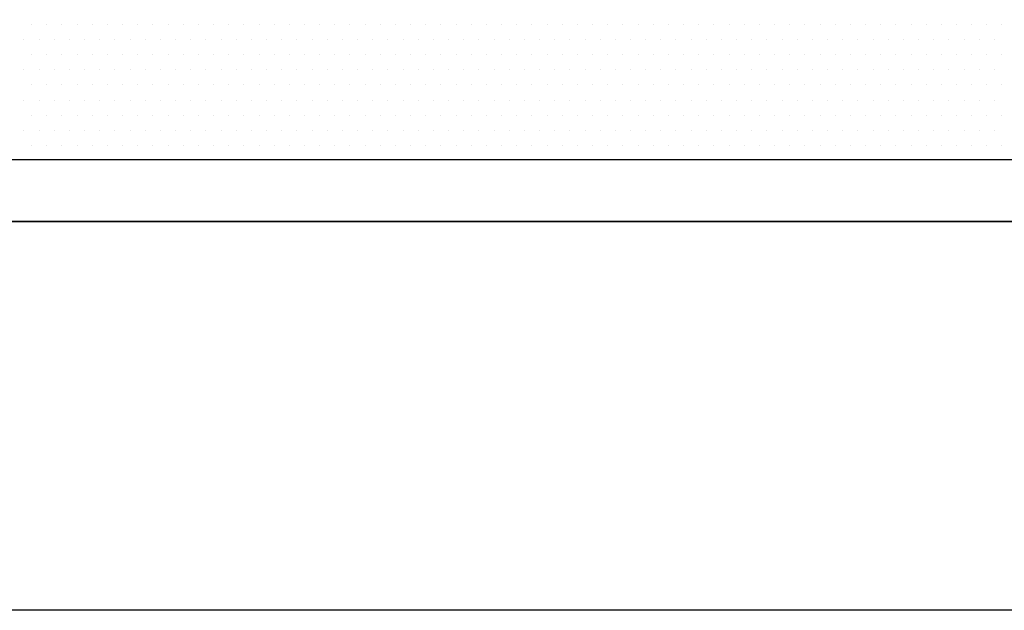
# Model space of a CAD drawing. Extents: x -71 to 52, y -13 to 68.
# Tile 9 of 81: x -1.833 to -1.113, y 43.193 to 43.625. Entities that reach past the tile are written whole.
import ezdxf

# ---------------------------------------------------------------- set-up
doc = ezdxf.new("R2010")
doc.units = 0
doc.header["$LTSCALE"] = 1.21
doc.header["$MEASUREMENT"] = 0
doc.layers.get('0').update_dxf_attribs({"linetype": 'CONTINUOUS'})
doc.layers.add('UNIT', color=7, linetype='CONTINUOUS')

# ---------------------------------------------------------------- blocks, each defined once
blk = doc.blocks.new('*X9')
at = {"color": 0}
for p, q in [((9.2625, 0.975), (9.2625, 0.975)), ((9.27188, 0.975), (9.27188, 0.975)), ((9.28125, 0.975), (9.28125, 0.975)), ((9.29063, 0.975), (9.29063, 0.975)), ((9.3, 0.975), (9.3, 0.975)), ((9.30938, 0.975), (9.30938, 0.975)), ((9.31875, 0.975), (9.31875, 0.975)), ((9.32813, 0.975), (9.32813, 0.975)), ((9.3375, 0.975), (9.3375, 0.975)), ((9.34688, 0.975), (9.34688, 0.975)), ((9.35625, 0.975), (9.35625, 0.975)), ((9.36563, 0.975), (9.36563, 0.975)), ((9.375, 0.975), (9.375, 0.975)), ((9.38438, 0.975), (9.38438, 0.975)), ((9.39375, 0.975), (9.39375, 0.975)), ((9.40313, 0.975), (9.40313, 0.975)), ((9.4125, 0.975), (9.4125, 0.975)), ((9.42188, 0.975), (9.42188, 0.975)), ((9.43125, 0.975), (9.43125, 0.975)), ((9.44063, 0.975), (9.44063, 0.975)), ((9.45, 0.975), (9.45, 0.975)), ((9.45938, 0.975), (9.45938, 0.975)), ((9.46875, 0.975), (9.46875, 0.975)), ((9.47813, 0.975), (9.47813, 0.975)), ((9.4875, 0.975), (9.4875, 0.975)), ((9.49688, 0.975), (9.49688, 0.975)), ((9.50625, 0.975), (9.50625, 0.975)), ((9.51563, 0.975), (9.51563, 0.975)), ((9.525, 0.975), (9.525, 0.975)), ((9.53438, 0.975), (9.53438, 0.975)), ((9.54375, 0.975), (9.54375, 0.975)), ((9.55313, 0.975), (9.55313, 0.975)), ((9.5625, 0.975), (9.5625, 0.975)), ((9.57188, 0.975), (9.57188, 0.975)), ((9.58125, 0.975), (9.58125, 0.975)), ((9.59063, 0.975), (9.59063, 0.975)), ((9.6, 0.975), (9.6, 0.975)), ((9.60938, 0.975), (9.60938, 0.975)), ((9.61875, 0.975), (9.61875, 0.975)), ((9.62813, 0.975), (9.62813, 0.975)), ((9.6375, 0.975), (9.6375, 0.975)), ((9.64688, 0.975), (9.64688, 0.975)), ((9.65625, 0.975), (9.65625, 0.975)), ((9.66563, 0.975), (9.66563, 0.975)), ((9.675, 0.975), (9.675, 0.975)), ((9.68438, 0.975), (9.68438, 0.975)), ((9.69375, 0.975), (9.69375, 0.975)), ((9.70313, 0.975), (9.70313, 0.975)), ((9.7125, 0.975), (9.7125, 0.975)), ((9.72188, 0.975), (9.72188, 0.975)), ((9.73125, 0.975), (9.73125, 0.975)), ((9.74063, 0.975), (9.74063, 0.975)), ((9.75, 0.975), (9.75, 0.975)), ((9.75938, 0.975), (9.75938, 0.975)), ((9.76875, 0.975), (9.76875, 0.975)), ((9.77813, 0.975), (9.77813, 0.975)), ((9.7875, 0.975), (9.7875, 0.975)), ((9.79688, 0.975), (9.79688, 0.975)), ((9.80625, 0.975), (9.80625, 0.975)), ((9.81563, 0.975), (9.81563, 0.975)), ((9.825, 0.975), (9.825, 0.975)), ((9.83438, 0.975), (9.83438, 0.975)), ((9.84375, 0.975), (9.84375, 0.975)), ((9.85313, 0.975), (9.85313, 0.975)), ((9.8625, 0.975), (9.8625, 0.975)), ((9.25781, 0.96562), (9.25781, 0.96562)), ((9.26719, 0.96562), (9.26719, 0.96562)), ((9.27656, 0.96562), (9.27656, 0.96562)), ((9.28594, 0.96562), (9.28594, 0.96562)), ((9.29531, 0.96562), (9.29531, 0.96562)), ((9.30469, 0.96562), (9.30469, 0.96562)), ((9.31406, 0.96562), (9.31406, 0.96562)), ((9.32344, 0.96562), (9.32344, 0.96562)), ((9.33281, 0.96562), (9.33281, 0.96562)), ((9.34219, 0.96562), (9.34219, 0.96562)), ((9.35156, 0.96562), (9.35156, 0.96562)), ((9.36094, 0.96562), (9.36094, 0.96562)), ((9.37031, 0.96562), (9.37031, 0.96562)), ((9.37969, 0.96562), (9.37969, 0.96562)), ((9.38906, 0.96562), (9.38906, 0.96562)), ((9.39844, 0.96562), (9.39844, 0.96562)), ((9.40781, 0.96562), (9.40781, 0.96562)), ((9.41719, 0.96562), (9.41719, 0.96562)), ((9.42656, 0.96562), (9.42656, 0.96562)), ((9.43594, 0.96562), (9.43594, 0.96562)), ((9.44531, 0.96562), (9.44531, 0.96562)), ((9.45469, 0.96562), (9.45469, 0.96562)), ((9.46406, 0.96562), (9.46406, 0.96562)), ((9.47344, 0.96562), (9.47344, 0.96562)), ((9.48281, 0.96562), (9.48281, 0.96562)), ((9.49219, 0.96562), (9.49219, 0.96562)), ((9.50156, 0.96562), (9.50156, 0.96562)), ((9.51094, 0.96562), (9.51094, 0.96562)), ((9.52031, 0.96562), (9.52031, 0.96562)), ((9.52969, 0.96562), (9.52969, 0.96562)), ((9.53906, 0.96562), (9.53906, 0.96562)), ((9.54844, 0.96562), (9.54844, 0.96562)), ((9.55781, 0.96562), (9.55781, 0.96562)), ((9.56719, 0.96562), (9.56719, 0.96562)), ((9.57656, 0.96562), (9.57656, 0.96562)), ((9.58594, 0.96562), (9.58594, 0.96562)), ((9.59531, 0.96562), (9.59531, 0.96562)), ((9.60469, 0.96562), (9.60469, 0.96562)), ((9.61406, 0.96562), (9.61406, 0.96562)), ((9.62344, 0.96562), (9.62344, 0.96562)), ((9.63281, 0.96562), (9.63281, 0.96562)), ((9.64219, 0.96562), (9.64219, 0.96562)), ((9.65156, 0.96562), (9.65156, 0.96562)), ((9.66094, 0.96562), (9.66094, 0.96562)), ((9.67031, 0.96562), (9.67031, 0.96562)), ((9.67969, 0.96562), (9.67969, 0.96562)), ((9.68906, 0.96562), (9.68906, 0.96562)), ((9.69844, 0.96562), (9.69844, 0.96562)), ((9.70781, 0.96562), (9.70781, 0.96562)), ((9.71719, 0.96562), (9.71719, 0.96562)), ((9.72656, 0.96562), (9.72656, 0.96562)), ((9.73594, 0.96562), (9.73594, 0.96562)), ((9.74531, 0.96562), (9.74531, 0.96562)), ((9.75469, 0.96562), (9.75469, 0.96562)), ((9.76406, 0.96562), (9.76406, 0.96562)), ((9.77344, 0.96562), (9.77344, 0.96562)), ((9.78281, 0.96562), (9.78281, 0.96562)), ((9.79219, 0.96562), (9.79219, 0.96562)), ((9.80156, 0.96562), (9.80156, 0.96562)), ((9.81094, 0.96562), (9.81094, 0.96562)), ((9.82031, 0.96562), (9.82031, 0.96562)), ((9.82969, 0.96562), (9.82969, 0.96562)), ((9.83906, 0.96562), (9.83906, 0.96562)), ((9.84844, 0.96562), (9.84844, 0.96562)), ((9.85781, 0.96562), (9.85781, 0.96562)), ((9.2625, 0.95625), (9.2625, 0.95625)), ((9.27188, 0.95625), (9.27188, 0.95625)), ((9.28125, 0.95625), (9.28125, 0.95625)), ((9.29063, 0.95625), (9.29063, 0.95625)), ((9.3, 0.95625), (9.3, 0.95625)), ((9.30938, 0.95625), (9.30938, 0.95625)), ((9.31875, 0.95625), (9.31875, 0.95625)), ((9.32813, 0.95625), (9.32813, 0.95625)), ((9.3375, 0.95625), (9.3375, 0.95625)), ((9.34688, 0.95625), (9.34688, 0.95625)), ((9.35625, 0.95625), (9.35625, 0.95625)), ((9.36563, 0.95625), (9.36563, 0.95625)), ((9.375, 0.95625), (9.375, 0.95625)), ((9.38438, 0.95625), (9.38438, 0.95625)), ((9.39375, 0.95625), (9.39375, 0.95625)), ((9.40313, 0.95625), (9.40313, 0.95625)), ((9.4125, 0.95625), (9.4125, 0.95625)), ((9.42188, 0.95625), (9.42188, 0.95625)), ((9.43125, 0.95625), (9.43125, 0.95625)), ((9.44063, 0.95625), (9.44063, 0.95625)), ((9.45, 0.95625), (9.45, 0.95625)), ((9.45938, 0.95625), (9.45938, 0.95625)), ((9.46875, 0.95625), (9.46875, 0.95625)), ((9.47813, 0.95625), (9.47813, 0.95625)), ((9.4875, 0.95625), (9.4875, 0.95625)), ((9.49688, 0.95625), (9.49688, 0.95625)), ((9.50625, 0.95625), (9.50625, 0.95625)), ((9.51563, 0.95625), (9.51563, 0.95625)), ((9.525, 0.95625), (9.525, 0.95625)), ((9.53438, 0.95625), (9.53438, 0.95625)), ((9.54375, 0.95625), (9.54375, 0.95625)), ((9.55313, 0.95625), (9.55313, 0.95625)), ((9.5625, 0.95625), (9.5625, 0.95625)), ((9.57188, 0.95625), (9.57188, 0.95625)), ((9.58125, 0.95625), (9.58125, 0.95625)), ((9.59063, 0.95625), (9.59063, 0.95625)), ((9.6, 0.95625), (9.6, 0.95625)), ((9.60938, 0.95625), (9.60938, 0.95625)), ((9.61875, 0.95625), (9.61875, 0.95625)), ((9.62813, 0.95625), (9.62813, 0.95625)), ((9.6375, 0.95625), (9.6375, 0.95625)), ((9.64688, 0.95625), (9.64688, 0.95625)), ((9.65625, 0.95625), (9.65625, 0.95625)), ((9.66563, 0.95625), (9.66563, 0.95625)), ((9.675, 0.95625), (9.675, 0.95625)), ((9.68438, 0.95625), (9.68438, 0.95625)), ((9.69375, 0.95625), (9.69375, 0.95625)), ((9.70313, 0.95625), (9.70313, 0.95625)), ((9.7125, 0.95625), (9.7125, 0.95625)), ((9.72188, 0.95625), (9.72188, 0.95625)), ((9.73125, 0.95625), (9.73125, 0.95625)), ((9.74063, 0.95625), (9.74063, 0.95625)), ((9.75, 0.95625), (9.75, 0.95625)), ((9.75938, 0.95625), (9.75938, 0.95625)), ((9.76875, 0.95625), (9.76875, 0.95625)), ((9.77813, 0.95625), (9.77813, 0.95625)), ((9.7875, 0.95625), (9.7875, 0.95625)), ((9.79688, 0.95625), (9.79688, 0.95625)), ((9.80625, 0.95625), (9.80625, 0.95625)), ((9.81563, 0.95625), (9.81563, 0.95625)), ((9.825, 0.95625), (9.825, 0.95625)), ((9.83438, 0.95625), (9.83438, 0.95625)), ((9.84375, 0.95625), (9.84375, 0.95625)), ((9.85313, 0.95625), (9.85313, 0.95625)), ((9.8625, 0.95625), (9.8625, 0.95625)), ((9.25781, 0.94688), (9.25781, 0.94688)), ((9.26719, 0.94688), (9.26719, 0.94688)), ((9.27656, 0.94688), (9.27656, 0.94688)), ((9.28594, 0.94688), (9.28594, 0.94688)), ((9.29531, 0.94688), (9.29531, 0.94688)), ((9.30469, 0.94688), (9.30469, 0.94688)), ((9.31406, 0.94688), (9.31406, 0.94688)), ((9.32344, 0.94688), (9.32344, 0.94688)), ((9.33281, 0.94688), (9.33281, 0.94688)), ((9.34219, 0.94688), (9.34219, 0.94688)), ((9.35156, 0.94688), (9.35156, 0.94688)), ((9.36094, 0.94688), (9.36094, 0.94688)), ((9.37031, 0.94688), (9.37031, 0.94688)), ((9.37969, 0.94688), (9.37969, 0.94688)), ((9.38906, 0.94688), (9.38906, 0.94688)), ((9.39844, 0.94688), (9.39844, 0.94688)), ((9.40781, 0.94688), (9.40781, 0.94688)), ((9.41719, 0.94688), (9.41719, 0.94688)), ((9.42656, 0.94688), (9.42656, 0.94688)), ((9.43594, 0.94688), (9.43594, 0.94688)), ((9.44531, 0.94688), (9.44531, 0.94688)), ((9.45469, 0.94688), (9.45469, 0.94688)), ((9.46406, 0.94688), (9.46406, 0.94688)), ((9.47344, 0.94688), (9.47344, 0.94688)), ((9.48281, 0.94688), (9.48281, 0.94688)), ((9.49219, 0.94688), (9.49219, 0.94688)), ((9.50156, 0.94688), (9.50156, 0.94688)), ((9.51094, 0.94688), (9.51094, 0.94688)), ((9.52031, 0.94688), (9.52031, 0.94688)), ((9.52969, 0.94688), (9.52969, 0.94688)), ((9.53906, 0.94688), (9.53906, 0.94688)), ((9.54844, 0.94688), (9.54844, 0.94688)), ((9.55781, 0.94688), (9.55781, 0.94688)), ((9.56719, 0.94688), (9.56719, 0.94688)), ((9.57656, 0.94688), (9.57656, 0.94688)), ((9.58594, 0.94688), (9.58594, 0.94688)), ((9.59531, 0.94688), (9.59531, 0.94688)), ((9.60469, 0.94688), (9.60469, 0.94688)), ((9.61406, 0.94688), (9.61406, 0.94688)), ((9.62344, 0.94688), (9.62344, 0.94688)), ((9.63281, 0.94688), (9.63281, 0.94688)), ((9.64219, 0.94688), (9.64219, 0.94688)), ((9.65156, 0.94688), (9.65156, 0.94688)), ((9.66094, 0.94688), (9.66094, 0.94688)), ((9.67031, 0.94688), (9.67031, 0.94688)), ((9.67969, 0.94688), (9.67969, 0.94688)), ((9.68906, 0.94688), (9.68906, 0.94688)), ((9.69844, 0.94688), (9.69844, 0.94688)), ((9.70781, 0.94688), (9.70781, 0.94688)), ((9.71719, 0.94688), (9.71719, 0.94688)), ((9.72656, 0.94688), (9.72656, 0.94688)), ((9.73594, 0.94688), (9.73594, 0.94688)), ((9.74531, 0.94688), (9.74531, 0.94688)), ((9.75469, 0.94688), (9.75469, 0.94688)), ((9.76406, 0.94688), (9.76406, 0.94688)), ((9.77344, 0.94688), (9.77344, 0.94688)), ((9.78281, 0.94688), (9.78281, 0.94688)), ((9.79219, 0.94688), (9.79219, 0.94688)), ((9.80156, 0.94688), (9.80156, 0.94688)), ((9.81094, 0.94688), (9.81094, 0.94688)), ((9.82031, 0.94688), (9.82031, 0.94688)), ((9.82969, 0.94688), (9.82969, 0.94688)), ((9.83906, 0.94688), (9.83906, 0.94688)), ((9.84844, 0.94688), (9.84844, 0.94688)), ((9.85781, 0.94688), (9.85781, 0.94688)), ((9.2625, 0.9375), (9.2625, 0.9375)), ((9.27188, 0.9375), (9.27188, 0.9375)), ((9.28125, 0.9375), (9.28125, 0.9375)), ((9.29063, 0.9375), (9.29063, 0.9375)), ((9.3, 0.9375), (9.3, 0.9375)), ((9.30938, 0.9375), (9.30938, 0.9375)), ((9.31875, 0.9375), (9.31875, 0.9375)), ((9.32813, 0.9375), (9.32813, 0.9375)), ((9.3375, 0.9375), (9.3375, 0.9375)), ((9.34688, 0.9375), (9.34688, 0.9375)), ((9.35625, 0.9375), (9.35625, 0.9375)), ((9.36563, 0.9375), (9.36563, 0.9375)), ((9.375, 0.9375), (9.375, 0.9375)), ((9.38438, 0.9375), (9.38438, 0.9375)), ((9.39375, 0.9375), (9.39375, 0.9375)), ((9.40313, 0.9375), (9.40313, 0.9375)), ((9.4125, 0.9375), (9.4125, 0.9375)), ((9.42188, 0.9375), (9.42188, 0.9375)), ((9.43125, 0.9375), (9.43125, 0.9375)), ((9.44063, 0.9375), (9.44063, 0.9375)), ((9.45, 0.9375), (9.45, 0.9375)), ((9.45938, 0.9375), (9.45938, 0.9375)), ((9.46875, 0.9375), (9.46875, 0.9375)), ((9.47813, 0.9375), (9.47813, 0.9375)), ((9.4875, 0.9375), (9.4875, 0.9375)), ((9.49688, 0.9375), (9.49688, 0.9375)), ((9.50625, 0.9375), (9.50625, 0.9375)), ((9.51563, 0.9375), (9.51563, 0.9375)), ((9.525, 0.9375), (9.525, 0.9375)), ((9.53438, 0.9375), (9.53438, 0.9375)), ((9.54375, 0.9375), (9.54375, 0.9375)), ((9.55313, 0.9375), (9.55313, 0.9375)), ((9.5625, 0.9375), (9.5625, 0.9375)), ((9.57188, 0.9375), (9.57188, 0.9375)), ((9.58125, 0.9375), (9.58125, 0.9375)), ((9.59063, 0.9375), (9.59063, 0.9375)), ((9.6, 0.9375), (9.6, 0.9375)), ((9.60938, 0.9375), (9.60938, 0.9375)), ((9.61875, 0.9375), (9.61875, 0.9375)), ((9.62813, 0.9375), (9.62813, 0.9375)), ((9.6375, 0.9375), (9.6375, 0.9375)), ((9.64688, 0.9375), (9.64688, 0.9375)), ((9.65625, 0.9375), (9.65625, 0.9375)), ((9.66563, 0.9375), (9.66563, 0.9375)), ((9.675, 0.9375), (9.675, 0.9375)), ((9.68438, 0.9375), (9.68438, 0.9375)), ((9.69375, 0.9375), (9.69375, 0.9375)), ((9.70313, 0.9375), (9.70313, 0.9375)), ((9.7125, 0.9375), (9.7125, 0.9375)), ((9.72188, 0.9375), (9.72188, 0.9375)), ((9.73125, 0.9375), (9.73125, 0.9375)), ((9.74063, 0.9375), (9.74063, 0.9375)), ((9.75, 0.9375), (9.75, 0.9375)), ((9.75938, 0.9375), (9.75938, 0.9375)), ((9.76875, 0.9375), (9.76875, 0.9375)), ((9.77813, 0.9375), (9.77813, 0.9375)), ((9.7875, 0.9375), (9.7875, 0.9375)), ((9.79688, 0.9375), (9.79688, 0.9375)), ((9.80625, 0.9375), (9.80625, 0.9375)), ((9.81563, 0.9375), (9.81563, 0.9375)), ((9.825, 0.9375), (9.825, 0.9375)), ((9.83438, 0.9375), (9.83438, 0.9375)), ((9.84375, 0.9375), (9.84375, 0.9375)), ((9.85313, 0.9375), (9.85313, 0.9375)), ((9.8625, 0.9375), (9.8625, 0.9375)), ((9.25781, 0.92812), (9.25781, 0.92812)), ((9.26719, 0.92812), (9.26719, 0.92812)), ((9.27656, 0.92812), (9.27656, 0.92812)), ((9.28594, 0.92812), (9.28594, 0.92812)), ((9.29531, 0.92812), (9.29531, 0.92812)), ((9.30469, 0.92812), (9.30469, 0.92812)), ((9.31406, 0.92812), (9.31406, 0.92812)), ((9.32344, 0.92812), (9.32344, 0.92812)), ((9.33281, 0.92812), (9.33281, 0.92812)), ((9.34219, 0.92812), (9.34219, 0.92812)), ((9.35156, 0.92812), (9.35156, 0.92812)), ((9.36094, 0.92812), (9.36094, 0.92812)), ((9.37031, 0.92812), (9.37031, 0.92812)), ((9.37969, 0.92812), (9.37969, 0.92812)), ((9.38906, 0.92812), (9.38906, 0.92812)), ((9.39844, 0.92812), (9.39844, 0.92812)), ((9.40781, 0.92812), (9.40781, 0.92812)), ((9.41719, 0.92812), (9.41719, 0.92812)), ((9.42656, 0.92812), (9.42656, 0.92812)), ((9.43594, 0.92812), (9.43594, 0.92812)), ((9.44531, 0.92812), (9.44531, 0.92812)), ((9.45469, 0.92812), (9.45469, 0.92812)), ((9.46406, 0.92812), (9.46406, 0.92812)), ((9.47344, 0.92812), (9.47344, 0.92812)), ((9.48281, 0.92812), (9.48281, 0.92812)), ((9.49219, 0.92812), (9.49219, 0.92812)), ((9.50156, 0.92812), (9.50156, 0.92812)), ((9.51094, 0.92812), (9.51094, 0.92812)), ((9.52031, 0.92812), (9.52031, 0.92812)), ((9.52969, 0.92812), (9.52969, 0.92812)), ((9.53906, 0.92812), (9.53906, 0.92812)), ((9.54844, 0.92812), (9.54844, 0.92812)), ((9.55781, 0.92812), (9.55781, 0.92812)), ((9.56719, 0.92812), (9.56719, 0.92812)), ((9.57656, 0.92812), (9.57656, 0.92812)), ((9.58594, 0.92812), (9.58594, 0.92812)), ((9.59531, 0.92812), (9.59531, 0.92812)), ((9.60469, 0.92812), (9.60469, 0.92812)), ((9.61406, 0.92812), (9.61406, 0.92812)), ((9.62344, 0.92812), (9.62344, 0.92812)), ((9.63281, 0.92812), (9.63281, 0.92812)), ((9.64219, 0.92812), (9.64219, 0.92812)), ((9.65156, 0.92812), (9.65156, 0.92812)), ((9.66094, 0.92812), (9.66094, 0.92812)), ((9.67031, 0.92812), (9.67031, 0.92812)), ((9.67969, 0.92812), (9.67969, 0.92812)), ((9.68906, 0.92812), (9.68906, 0.92812)), ((9.69844, 0.92812), (9.69844, 0.92812)), ((9.70781, 0.92812), (9.70781, 0.92812)), ((9.71719, 0.92812), (9.71719, 0.92812)), ((9.72656, 0.92812), (9.72656, 0.92812)), ((9.73594, 0.92812), (9.73594, 0.92812)), ((9.74531, 0.92812), (9.74531, 0.92812)), ((9.75469, 0.92812), (9.75469, 0.92812)), ((9.76406, 0.92812), (9.76406, 0.92812)), ((9.77344, 0.92812), (9.77344, 0.92812)), ((9.78281, 0.92812), (9.78281, 0.92812)), ((9.79219, 0.92812), (9.79219, 0.92812)), ((9.80156, 0.92812), (9.80156, 0.92812)), ((9.81094, 0.92812), (9.81094, 0.92812)), ((9.82031, 0.92812), (9.82031, 0.92812)), ((9.82969, 0.92812), (9.82969, 0.92812)), ((9.83906, 0.92812), (9.83906, 0.92812)), ((9.84844, 0.92812), (9.84844, 0.92812)), ((9.85781, 0.92812), (9.85781, 0.92812)), ((9.2625, 0.91875), (9.2625, 0.91875)), ((9.27188, 0.91875), (9.27188, 0.91875)), ((9.28125, 0.91875), (9.28125, 0.91875)), ((9.29063, 0.91875), (9.29063, 0.91875)), ((9.3, 0.91875), (9.3, 0.91875)), ((9.30938, 0.91875), (9.30938, 0.91875)), ((9.31875, 0.91875), (9.31875, 0.91875)), ((9.32813, 0.91875), (9.32813, 0.91875)), ((9.3375, 0.91875), (9.3375, 0.91875)), ((9.34688, 0.91875), (9.34688, 0.91875)), ((9.35625, 0.91875), (9.35625, 0.91875)), ((9.36563, 0.91875), (9.36563, 0.91875)), ((9.375, 0.91875), (9.375, 0.91875)), ((9.38438, 0.91875), (9.38438, 0.91875)), ((9.39375, 0.91875), (9.39375, 0.91875)), ((9.40313, 0.91875), (9.40313, 0.91875)), ((9.4125, 0.91875), (9.4125, 0.91875)), ((9.42188, 0.91875), (9.42188, 0.91875)), ((9.43125, 0.91875), (9.43125, 0.91875)), ((9.44063, 0.91875), (9.44063, 0.91875)), ((9.45, 0.91875), (9.45, 0.91875)), ((9.45938, 0.91875), (9.45938, 0.91875)), ((9.46875, 0.91875), (9.46875, 0.91875)), ((9.47813, 0.91875), (9.47813, 0.91875)), ((9.4875, 0.91875), (9.4875, 0.91875)), ((9.49688, 0.91875), (9.49688, 0.91875)), ((9.50625, 0.91875), (9.50625, 0.91875)), ((9.51563, 0.91875), (9.51563, 0.91875)), ((9.525, 0.91875), (9.525, 0.91875)), ((9.53438, 0.91875), (9.53438, 0.91875)), ((9.54375, 0.91875), (9.54375, 0.91875)), ((9.55313, 0.91875), (9.55313, 0.91875)), ((9.5625, 0.91875), (9.5625, 0.91875)), ((9.57188, 0.91875), (9.57188, 0.91875)), ((9.58125, 0.91875), (9.58125, 0.91875)), ((9.59063, 0.91875), (9.59063, 0.91875)), ((9.6, 0.91875), (9.6, 0.91875)), ((9.60938, 0.91875), (9.60938, 0.91875)), ((9.61875, 0.91875), (9.61875, 0.91875)), ((9.62813, 0.91875), (9.62813, 0.91875)), ((9.6375, 0.91875), (9.6375, 0.91875)), ((9.64688, 0.91875), (9.64688, 0.91875)), ((9.65625, 0.91875), (9.65625, 0.91875)), ((9.66563, 0.91875), (9.66563, 0.91875)), ((9.675, 0.91875), (9.675, 0.91875)), ((9.68438, 0.91875), (9.68438, 0.91875)), ((9.69375, 0.91875), (9.69375, 0.91875)), ((9.70313, 0.91875), (9.70313, 0.91875)), ((9.7125, 0.91875), (9.7125, 0.91875)), ((9.72188, 0.91875), (9.72188, 0.91875)), ((9.73125, 0.91875), (9.73125, 0.91875)), ((9.74063, 0.91875), (9.74063, 0.91875)), ((9.75, 0.91875), (9.75, 0.91875)), ((9.75938, 0.91875), (9.75938, 0.91875)), ((9.76875, 0.91875), (9.76875, 0.91875)), ((9.77813, 0.91875), (9.77813, 0.91875)), ((9.7875, 0.91875), (9.7875, 0.91875)), ((9.79688, 0.91875), (9.79688, 0.91875)), ((9.80625, 0.91875), (9.80625, 0.91875)), ((9.81563, 0.91875), (9.81563, 0.91875)), ((9.825, 0.91875), (9.825, 0.91875)), ((9.83438, 0.91875), (9.83438, 0.91875)), ((9.84375, 0.91875), (9.84375, 0.91875)), ((9.85313, 0.91875), (9.85313, 0.91875)), ((9.8625, 0.91875), (9.8625, 0.91875)), ((9.25781, 0.90938), (9.25781, 0.90938)), ((9.26719, 0.90938), (9.26719, 0.90938)), ((9.27656, 0.90938), (9.27656, 0.90938)), ((9.28594, 0.90938), (9.28594, 0.90938)), ((9.29531, 0.90938), (9.29531, 0.90938)), ((9.30469, 0.90938), (9.30469, 0.90938)), ((9.31406, 0.90938), (9.31406, 0.90938)), ((9.32344, 0.90938), (9.32344, 0.90938)), ((9.33281, 0.90938), (9.33281, 0.90938)), ((9.34219, 0.90938), (9.34219, 0.90938)), ((9.35156, 0.90938), (9.35156, 0.90938)), ((9.36094, 0.90938), (9.36094, 0.90938)), ((9.37031, 0.90938), (9.37031, 0.90938)), ((9.37969, 0.90938), (9.37969, 0.90938)), ((9.38906, 0.90938), (9.38906, 0.90938)), ((9.39844, 0.90938), (9.39844, 0.90938)), ((9.40781, 0.90938), (9.40781, 0.90938)), ((9.41719, 0.90938), (9.41719, 0.90938)), ((9.42656, 0.90938), (9.42656, 0.90938)), ((9.43594, 0.90938), (9.43594, 0.90938)), ((9.44531, 0.90938), (9.44531, 0.90938)), ((9.45469, 0.90938), (9.45469, 0.90938)), ((9.46406, 0.90938), (9.46406, 0.90938)), ((9.47344, 0.90938), (9.47344, 0.90938)), ((9.48281, 0.90938), (9.48281, 0.90938)), ((9.49219, 0.90938), (9.49219, 0.90938)), ((9.50156, 0.90938), (9.50156, 0.90938)), ((9.51094, 0.90938), (9.51094, 0.90938)), ((9.52031, 0.90938), (9.52031, 0.90938)), ((9.52969, 0.90938), (9.52969, 0.90938)), ((9.53906, 0.90938), (9.53906, 0.90938)), ((9.54844, 0.90938), (9.54844, 0.90938)), ((9.55781, 0.90938), (9.55781, 0.90938)), ((9.56719, 0.90938), (9.56719, 0.90938)), ((9.57656, 0.90938), (9.57656, 0.90938)), ((9.58594, 0.90938), (9.58594, 0.90938)), ((9.59531, 0.90938), (9.59531, 0.90938)), ((9.60469, 0.90938), (9.60469, 0.90938)), ((9.61406, 0.90938), (9.61406, 0.90938)), ((9.62344, 0.90938), (9.62344, 0.90938)), ((9.63281, 0.90938), (9.63281, 0.90938)), ((9.64219, 0.90938), (9.64219, 0.90938)), ((9.65156, 0.90938), (9.65156, 0.90938)), ((9.66094, 0.90938), (9.66094, 0.90938)), ((9.67031, 0.90938), (9.67031, 0.90938)), ((9.67969, 0.90938), (9.67969, 0.90938)), ((9.68906, 0.90938), (9.68906, 0.90938)), ((9.69844, 0.90938), (9.69844, 0.90938)), ((9.70781, 0.90938), (9.70781, 0.90938)), ((9.71719, 0.90938), (9.71719, 0.90938)), ((9.72656, 0.90938), (9.72656, 0.90938)), ((9.73594, 0.90938), (9.73594, 0.90938)), ((9.74531, 0.90938), (9.74531, 0.90938)), ((9.75469, 0.90938), (9.75469, 0.90938)), ((9.76406, 0.90938), (9.76406, 0.90938)), ((9.77344, 0.90938), (9.77344, 0.90938)), ((9.78281, 0.90938), (9.78281, 0.90938)), ((9.79219, 0.90938), (9.79219, 0.90938)), ((9.80156, 0.90938), (9.80156, 0.90938)), ((9.81094, 0.90938), (9.81094, 0.90938)), ((9.82031, 0.90938), (9.82031, 0.90938)), ((9.82969, 0.90938), (9.82969, 0.90938)), ((9.83906, 0.90938), (9.83906, 0.90938)), ((9.84844, 0.90938), (9.84844, 0.90938)), ((9.85781, 0.90938), (9.85781, 0.90938)), ((9.2625, 0.9), (9.2625, 0.9)), ((9.27188, 0.9), (9.27188, 0.9)), ((9.28125, 0.9), (9.28125, 0.9)), ((9.29063, 0.9), (9.29063, 0.9)), ((9.3, 0.9), (9.3, 0.9)), ((9.30938, 0.9), (9.30938, 0.9)), ((9.31875, 0.9), (9.31875, 0.9)), ((9.32813, 0.9), (9.32813, 0.9)), ((9.3375, 0.9), (9.3375, 0.9)), ((9.34688, 0.9), (9.34688, 0.9)), ((9.35625, 0.9), (9.35625, 0.9)), ((9.36563, 0.9), (9.36563, 0.9)), ((9.375, 0.9), (9.375, 0.9)), ((9.38438, 0.9), (9.38438, 0.9)), ((9.39375, 0.9), (9.39375, 0.9)), ((9.40313, 0.9), (9.40313, 0.9)), ((9.4125, 0.9), (9.4125, 0.9)), ((9.42188, 0.9), (9.42188, 0.9)), ((9.43125, 0.9), (9.43125, 0.9)), ((9.44063, 0.9), (9.44063, 0.9)), ((9.45, 0.9), (9.45, 0.9)), ((9.45938, 0.9), (9.45938, 0.9)), ((9.46875, 0.9), (9.46875, 0.9)), ((9.47813, 0.9), (9.47813, 0.9)), ((9.4875, 0.9), (9.4875, 0.9)), ((9.49688, 0.9), (9.49688, 0.9)), ((9.50625, 0.9), (9.50625, 0.9)), ((9.51563, 0.9), (9.51563, 0.9)), ((9.525, 0.9), (9.525, 0.9)), ((9.53438, 0.9), (9.53438, 0.9)), ((9.54375, 0.9), (9.54375, 0.9)), ((9.55313, 0.9), (9.55313, 0.9)), ((9.5625, 0.9), (9.5625, 0.9)), ((9.57188, 0.9), (9.57188, 0.9)), ((9.58125, 0.9), (9.58125, 0.9)), ((9.59063, 0.9), (9.59063, 0.9)), ((9.6, 0.9), (9.6, 0.9)), ((9.60938, 0.9), (9.60938, 0.9)), ((9.61875, 0.9), (9.61875, 0.9)), ((9.62813, 0.9), (9.62813, 0.9)), ((9.6375, 0.9), (9.6375, 0.9)), ((9.64688, 0.9), (9.64688, 0.9)), ((9.65625, 0.9), (9.65625, 0.9)), ((9.66563, 0.9), (9.66563, 0.9)), ((9.675, 0.9), (9.675, 0.9)), ((9.68438, 0.9), (9.68438, 0.9)), ((9.69375, 0.9), (9.69375, 0.9)), ((9.70313, 0.9), (9.70313, 0.9)), ((9.7125, 0.9), (9.7125, 0.9)), ((9.72188, 0.9), (9.72188, 0.9)), ((9.73125, 0.9), (9.73125, 0.9)), ((9.74063, 0.9), (9.74063, 0.9)), ((9.75, 0.9), (9.75, 0.9)), ((9.75938, 0.9), (9.75938, 0.9)), ((9.76875, 0.9), (9.76875, 0.9)), ((9.77813, 0.9), (9.77813, 0.9)), ((9.7875, 0.9), (9.7875, 0.9)), ((9.79688, 0.9), (9.79688, 0.9)), ((9.80625, 0.9), (9.80625, 0.9)), ((9.81563, 0.9), (9.81563, 0.9)), ((9.825, 0.9), (9.825, 0.9)), ((9.83438, 0.9), (9.83438, 0.9)), ((9.84375, 0.9), (9.84375, 0.9)), ((9.85313, 0.9), (9.85313, 0.9)), ((9.8625, 0.9), (9.8625, 0.9))]:
    blk.add_line(p, q, dxfattribs=at)

msp = doc.modelspace()

# ---------------------------------------------------------------- linework, layer by layer
at = {"layer": 'UNIT', "linetype": 'Continuous'}
for p, q in [((0.07868, 43.47776), (-2.73132, 43.47776)), ((7.04868, 43.19302), (-9.70132, 43.19302))]:
    msp.add_line(p, q, dxfattribs=at)
at = {"layer": 'UNIT'}
msp.add_lwpolyline([(-2.20195, 44.2012), (-0.43331, 44.2012), (-0.43331, 43.52295), (-2.20195, 43.52295), (-2.20195, 43.79731), (-1.68384, 43.79731), (-1.68384, 43.8762), (-2.20195, 43.8762), (-2.20195, 44.2012), (-2.20195, 44.2012)], dxfattribs=at)
at = {"layer": 'UNIT', "linetype": 'Continuous'}
msp.add_lwpolyline([(-2.73132, 43.47774), (-1.79467, 43.4776), (-0.85798, 43.4776), (0.07868, 43.47774)], dxfattribs=at)

# ---------------------------------------------------------------- block references
at = {"layer": 'UNIT', "xscale": 1.183000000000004, "yscale": 1.183000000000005, "zscale": 1.182999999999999}
msp.add_blockref('*X9', (-12.7823, 42.46862), dxfattribs=at)

doc.saveas('drawing.dxf')
